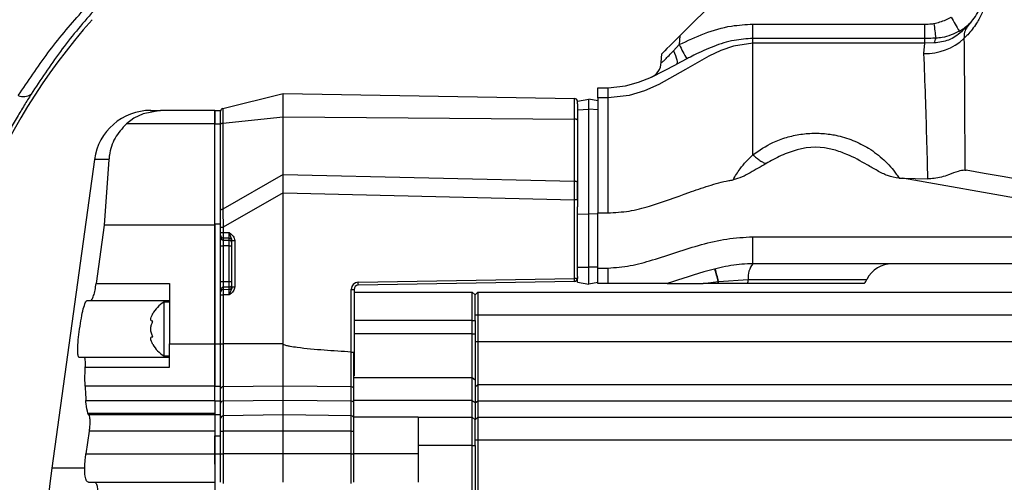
# Model space of a CAD drawing. Extents: x 0 to 16820, y 0 to 11880.
# Tile 66 of 77: x 10726 to 10899, y 6433 to 6515. Entities that reach past the tile are written whole.
import ezdxf

# ---------------------------------------------------------------- set-up
doc = ezdxf.new("R2010")
doc.units = 0
doc.header["$LTSCALE"] = 20
doc.layers.get('0').update_dxf_attribs({"linetype": 'CONTINUOUS'})
doc.styles.add('SLDTEXTSTYLE0', font='TXT', dxfattribs={"width": 0.605})
doc.dimstyles.new('SLDDIMSTYLE0', dxfattribs={"dimtxt": 100, "dimasz": 100, "dimexe": 0, "dimexo": 0.0625, "dimgap": 25, "dimtad": 1, "dimdec": 1, "dimrnd": 1e-09, "dimzin": 12, "dimtxsty": 'SLDTEXTSTYLE0', "dimsah": 1, "dimcen": 0, "dimazin": 3, "dimtfac": 1, "dimtofl": 0, "dimtmove": 0, "dimatfit": 3, "dimtolj": 1, "dimtzin": 12})
doc.dimstyles.new('SLDDIMSTYLE1', dxfattribs={"dimtxt": 100, "dimasz": 100, "dimexe": 0, "dimexo": 0.0625, "dimgap": 25, "dimtad": 1, "dimdec": 4, "dimlfac": 20, "dimzin": 12, "dimtxsty": 'SLDTEXTSTYLE0', "dimsah": 1, "dimcen": 0.09, "dimazin": 3, "dimtfac": 1, "dimtofl": 0, "dimtmove": 0, "dimatfit": 3, "dimtolj": 1, "dimtzin": 12})

# ---------------------------------------------------------------- blocks, each defined once
blk = doc.blocks.new('_D_1')
at = {"color": 7, "linetype": 'CONTINUOUS'}
blk.add_line((11867.49, 8642.4), (8366, 6401.82), dxfattribs=at)
blk.add_solid([(11867.49, 8642.4), (11775.17, 8601.13), (11791.34, 8575.86)], dxfattribs=at)
at = {"color": 7, "linetype": 'CONTINUOUS', "insert": (9875.65, 7520.81), "char_height": 100, "attachment_point": 1, "rotation": 32.6149, "style": 'SLDTEXTSTYLE0'}
blk.add_mtext('R4157', dxfattribs=at)
blk = doc.blocks.new('_D_2')
at = {"color": 7, "linetype": 'CONTINUOUS'}
for p, q in [((4232.76, 7130.62), (3693.35, 7225.73)), ((8406, 6401.82), (13110.72, 6401.82))]:
    blk.add_line(p, q, dxfattribs=at)
blk.add_arc((8366, 6401.82), 4714.73, 0, 170, dxfattribs=at)
for points in [[(3722.9, 7220.52), (3756.05, 7316.05), (3726.56, 7321.58)], [(13080.72, 6401.82), (13094.66, 6501.97), (13064.66, 6501.66)]]:
    blk.add_solid(points, dxfattribs=at)
at = {"color": 7, "linetype": 'CONTINUOUS', "insert": (8646.6, 11239.4), "char_height": 100, "attachment_point": 1, "rotation": 355, "style": 'SLDTEXTSTYLE0'}
blk.add_mtext('170°', dxfattribs=at)

msp = doc.modelspace()

# ---------------------------------------------------------------- linework, layer by layer
at = {"color": 7, "linetype": 'CONTINUOUS'}
for p, q in [((10848.9969684, 6518.8197939), (10842.1121551, 6511.9350402)), ((10838.8703777, 6507.2438045), (10838.9504863, 6508.7734608)), ((10827.6968909, 6502.8197987), (10829.4969512, 6502.8197987)), ((10827.6968909, 6501.040004), (10827.6968909, 6502.8197987)), ((10761.6759254, 6499.171689), (10772.2969962, 6501.8197967)), ((10772.2969962, 6497.6669548), (10772.2969962, 6501.8197967)), ((10772.2969962, 6501.8197967), (10823.6056281, 6500.9241997)), ((10824.0970088, 6500.4671438), (10826.0968639, 6500.8197947)), ((10824.0970088, 6499.9874903), (10824.0970088, 6500.4671438)), ((10826.0968639, 6499.0400074), (10826.0968639, 6500.8197947)), ((10827.6968909, 6500.537671), (10826.0968639, 6500.8197947)), ((10827.6968909, 6501.040004), (10827.6968909, 6480.7666613)), ((10760.2969123, 6498.8197981), (10750.7527782, 6498.8197981)), ((10760.2969123, 6498.8198055), (10761.2968398, 6498.8198055)), ((10760.2969123, 6498.8197832), (10760.2969123, 6498.8198055)), ((10760.2969123, 6498.8197981), (10760.2969123, 6496.4467435)), ((10760.2969123, 6496.4612348), (10760.2969123, 6498.8197832)), ((10761.2968398, 6498.8197832), (10761.2968398, 6498.8198055)), ((10761.2968398, 6496.4612348), (10761.2968398, 6498.8197832)), ((10824.0970088, 6499.9874903), (10824.0970088, 6497.0993398)), ((10826.0968639, 6480.6054606), (10826.0968639, 6499.0400074)), ((10772.2969962, 6487.5346868), (10772.2969962, 6497.6669548)), ((10824.0970088, 6497.0993398), (10824.0970088, 6486.1351325)), ((10760.2969123, 6478.8197725), (10760.2969123, 6496.4612348)), ((10761.2968398, 6478.8197725), (10761.2968398, 6496.4612348)), ((10739.1074611, 6490.1842697), (10731.6196872, 6435.8197896)), ((10741.6485263, 6490.1842697), (10740.8443404, 6478.605464)), ((10892.296405, 6488.3063434), (10892.5343467, 6488.2853104)), ((10772.2969962, 6484.2807947), (10772.2969962, 6487.5346868)), ((10880.7276202, 6486.8889599), (10881.3365413, 6486.8889599)), ((10881.3365413, 6486.8889599), (10885.7963992, 6486.7794363)), ((10824.0970088, 6483.0846785), (10824.0970088, 6486.1351325)), ((10772.2969962, 6457.721494), (10772.2969962, 6484.2807947)), ((10824.0970088, 6483.0846785), (10824.0970088, 6481.8670152)), ((10824.0970088, 6480.5305077), (10824.0970088, 6481.8670152)), ((10824.0970088, 6480.5305077), (10826.0968639, 6480.6054606)), ((10824.0970088, 6471.2197928), (10824.0970088, 6480.5305077)), ((10827.6968909, 6480.5454983), (10826.0968639, 6480.6054606)), ((10826.0968639, 6471.2197928), (10826.0968639, 6480.6054606)), ((10827.6968909, 6480.7666613), (10829.4969512, 6480.7666613)), ((10827.6968909, 6471.0581152), (10827.6968909, 6480.7666613)), ((10740.8443404, 6478.605464), (10739.4081069, 6468.3198331)), ((10760.2969123, 6478.605464), (10740.8443404, 6478.605464)), ((10760.2969123, 6478.8197725), (10760.2969123, 6478.605464)), ((10760.2969123, 6478.8197725), (10761.2968398, 6478.8197725)), ((10760.2969123, 6457.7214754), (10760.2969123, 6478.8197725)), ((10760.2969123, 6478.605464), (10760.2969123, 6457.721494)), ((10761.2968398, 6457.7214754), (10761.2968398, 6478.8197725)), ((10763.2969333, 6467.7392913), (10763.2969333, 6475.9002997)), ((10824.0970088, 6469.54751), (10824.0970088, 6471.2197928)), ((10826.0968639, 6468.2197942), (10826.0968639, 6471.2197928)), ((10827.6968909, 6468.3197959), (10827.6968909, 6471.0581152)), ((10931.6571666, 6471.8197955), (10854.9970103, 6471.8197955)), ((10824.0970088, 6469.54751), (10824.0970088, 6469.2153184)), ((10752.2970153, 6468.3198331), (10752.2970153, 6457.721494)), ((10823.6056281, 6468.7153919), (10785.5337573, 6468.0508448)), ((10824.0970088, 6468.5724525), (10824.0970088, 6469.2153184)), ((10824.0970088, 6468.5724525), (10826.0968639, 6468.2197942)), ((10827.6968909, 6468.5019179), (10826.0968639, 6468.2197942)), ((10829.4969512, 6468.3197959), (10827.6968909, 6468.3197959)), ((10848.8594009, 6468.3197959), (10846.263261, 6468.3197959)), ((10848.9244891, 6468.3197959), (10848.8594009, 6468.3197959)), ((10854.0941192, 6468.3197959), (10848.9244891, 6468.3197959)), ((10874.5997859, 6468.3197959), (10854.0941192, 6468.3197959)), ((10784.7970439, 6467.3009588), (10784.7970439, 6456.2269597)), ((10784.7970439, 6466.8197928), (10805.5969192, 6466.8197928)), ((10805.5969192, 6461.8197939), (10805.5969192, 6466.8197928)), ((10805.5969192, 6466.8197928), (10806.0968829, 6466.3197918)), ((10806.0968829, 6466.3197918), (10806.5968467, 6466.8197928)), ((10806.0968829, 6462.8197959), (10806.0968829, 6466.3197918)), ((10806.5968467, 6466.8197928), (10806.5968467, 6462.8197959)), ((10806.5968467, 6466.8197928), (10957.996936, 6466.8197928)), ((10737.7937747, 6465.3198345), (10738.5090305, 6465.3198345)), ((10738.5090305, 6465.3198345), (10752.2970153, 6465.3198345)), ((10752.2970153, 6465.0698303), (10751.2968494, 6465.0698303)), ((10751.2968494, 6465.0698303), (10751.2968494, 6460.3198318)), ((10806.0968829, 6461.8197939), (10806.0968829, 6462.8197959)), ((10806.5968467, 6462.8197959), (10806.5968467, 6458.140306)), ((10805.5969192, 6459.4479127), (10805.5969192, 6461.8197939)), ((10806.0968829, 6461.8197939), (10806.0968829, 6459.4479127)), ((10751.2968494, 6460.3198318), (10751.2968494, 6455.5698334)), ((10805.5969192, 6451.7641625), (10805.5969192, 6459.4479127)), ((10806.0968829, 6459.4479127), (10806.0968829, 6451.379977)), ((10752.2970153, 6453.5740277), (10752.2970153, 6457.721494)), ((10760.2969123, 6457.721494), (10760.2969123, 6450.2679332)), ((10760.2969123, 6450.2679145), (10760.2969123, 6457.7214754)), ((10761.2968398, 6450.2679145), (10761.2968398, 6457.7214754)), ((10772.2969962, 6450.2679332), (10772.2969962, 6457.721494)), ((10806.5968467, 6458.140306), (10806.5968467, 6450.5294262)), ((10751.2968494, 6455.5698334), (10752.2970153, 6455.5698334)), ((10784.3056632, 6456.2624319), (10784.3013717, 6456.2625697)), ((10784.7970439, 6456.2269597), (10784.7970439, 6452.0493856)), ((10737.2981025, 6455.3198329), (10736.4042712, 6455.3198329)), ((10752.2970153, 6455.3198329), (10737.2981025, 6455.3198329)), ((10760.2969123, 6450.2679332), (10737.4614192, 6450.2679332)), ((10760.2969123, 6450.2679332), (10760.2969123, 6450.2679145)), ((10760.2969123, 6447.6660042), (10760.2969123, 6450.2679145)), ((10761.2968398, 6447.6660042), (10761.2968398, 6450.2679145)), ((10772.2969962, 6447.7531648), (10772.2969962, 6450.2679332)), ((10784.6969081, 6451.7641625), (10784.6969081, 6447.7531275)), ((10805.5969192, 6447.7531275), (10805.5969192, 6451.7641625)), ((10806.0968829, 6451.379977), (10806.0968829, 6447.3997949)), ((10806.5968467, 6450.5294262), (10806.5968467, 6447.6576334)), ((10737.5999404, 6447.7531648), (10760.2969123, 6447.7531648)), ((10760.2969123, 6447.7531648), (10760.2969123, 6445.5032906)), ((10761.2968398, 6445.2910571), (10761.2968398, 6447.6660042)), ((10772.2969962, 6445.2034085), (10772.2969962, 6447.7531648)), ((10805.5969192, 6444.8197967), (10805.5969192, 6447.7531275)), ((10806.0968829, 6447.3997949), (10806.0968829, 6444.3197957)), ((10806.5968467, 6447.6576334), (10806.5968467, 6444.8197967)), ((10738.1058646, 6445.2034457), (10737.9640056, 6445.5032906)), ((10760.2969123, 6445.5032906), (10760.2969123, 6445.2034457)), ((10760.2969123, 6445.2034457), (10760.2969123, 6442.3185138)), ((10761.2968398, 6441.5197706), (10761.2968398, 6445.2910571)), ((10772.2969962, 6442.3184803), (10772.2969962, 6445.2034085)), ((10784.6969081, 6444.8358266), (10796.0968925, 6444.8358266)), ((10784.6969081, 6444.8358266), (10784.6969081, 6438.3197947)), ((10796.0968925, 6444.8197967), (10805.5969192, 6444.8197967)), ((10805.5969192, 6439.819794), (10805.5969192, 6444.8197967)), ((10805.5969192, 6444.8197967), (10806.0968829, 6444.3197957)), ((10806.0968829, 6444.3197957), (10806.5968467, 6444.8197967)), ((10806.0968829, 6440.819796), (10806.0968829, 6444.3197957)), ((10806.5968467, 6444.8197967), (10806.5968467, 6440.819796)), ((10806.5968467, 6444.8197967), (10957.996936, 6444.8197967)), ((10738.1638004, 6442.3185138), (10737.6001788, 6438.3198133)), ((10760.2969123, 6442.3185138), (10760.2969123, 6438.3198133)), ((10760.2969123, 6438.3197686), (10760.2969123, 6441.5197706)), ((10761.2968398, 6438.3197686), (10761.2968398, 6441.5197706)), ((10772.2969962, 6438.3197947), (10772.2969962, 6442.3184803)), ((10796.0968925, 6439.819794), (10796.0968925, 6433.3197957)), ((10805.5969192, 6368.8197954), (10805.5969192, 6439.819794)), ((10806.0968829, 6439.819794), (10806.0968829, 6440.819796)), ((10806.0968829, 6439.819794), (10806.0968829, 6368.8197954)), ((10806.5968467, 6440.819796), (10806.5968467, 6367.8197934)), ((10760.2969123, 6438.3198133), (10760.2969123, 6433.3198144)), ((10760.2969123, 6436.534766), (10760.2969123, 6438.3197686)), ((10761.2968398, 6433.3197659), (10761.2968398, 6438.3197686)), ((10772.2969962, 6433.3197957), (10772.2969962, 6438.3197947)), ((10738.0469752, 6433.3198144), (10739.1642047, 6433.3198144)), ((10739.1642047, 6433.3198144), (10760.2969123, 6433.3198144)), ((10760.2969123, 6433.3198144), (10760.2969123, 6430.6740145))]:
    msp.add_line(p, q, dxfattribs=at)
at = {"color": 8, "linetype": 'CONTINUOUS'}
for p, q in [((10854.9970103, 6514.0190794), (10885.2599574, 6514.0190794)), ((10885.2599574, 6511.4979444), (10885.2599574, 6514.0190794)), ((10842.1121551, 6511.9350402), (10842.031808, 6510.4028656)), ((10885.2599574, 6511.4979444), (10854.9970103, 6511.4979444)), ((10885.2599574, 6510.6468423), (10885.2599574, 6511.4979444)), ((10841.0180522, 6509.3420668), (10842.031808, 6510.4028656)), ((10885.2599574, 6510.6468423), (10854.9970103, 6510.6468423)), ((10885.1052238, 6508.8294594), (10885.2599574, 6510.6468423)), ((10886.9064761, 6510.6980427), (10885.2599574, 6510.6468423)), ((10843.364091, 6507.901959), (10841.5082408, 6506.9122835)), ((10823.6056281, 6497.3026811), (10823.6056281, 6500.9241997)), ((10829.4969512, 6501.040004), (10827.6968909, 6501.040004)), ((10829.4969512, 6480.7666613), (10829.4969512, 6501.040004)), ((10760.2969123, 6498.8197832), (10761.2968398, 6498.8197832)), ((10761.6759254, 6499.171689), (10761.6759254, 6496.5898691)), ((10824.0970088, 6498.8965689), (10826.0968639, 6499.0400074)), ((10827.6968909, 6498.9252536), (10826.0968639, 6499.0400074)), ((10761.6759254, 6496.5898691), (10772.2969962, 6497.6669548)), ((10772.2969962, 6497.6669548), (10823.6056281, 6497.3026811)), ((10823.6056281, 6486.3384737), (10823.6056281, 6497.3026811)), ((10760.2969123, 6496.4467435), (10744.7267486, 6496.4467435)), ((10760.2969123, 6496.4612348), (10761.2968398, 6496.4612348)), ((10761.6759254, 6496.5898691), (10761.6759254, 6481.4404695)), ((10741.6485263, 6490.1842697), (10739.1074611, 6490.1842697)), ((10772.2969962, 6487.5346868), (10761.6759254, 6481.4404695)), ((10772.2969962, 6487.5346868), (10823.6056281, 6486.3384737)), ((10933.5916949, 6477.6749907), (10881.3365413, 6486.8889599)), ((10772.2969962, 6484.2807947), (10761.7882205, 6478.2509728)), ((10772.2969962, 6484.2807947), (10823.6013366, 6483.0846785)), ((10823.6013366, 6469.2153184), (10823.6013366, 6483.0846785)), ((10824.0970088, 6483.0846785), (10823.6013366, 6483.0846785)), ((10761.2968398, 6478.2509728), (10761.7882205, 6478.2509728)), ((10761.7882205, 6478.2509728), (10761.7882205, 6477.3230253)), ((10761.2968398, 6477.3230253), (10761.7882205, 6477.3230253)), ((10761.7882205, 6477.3230253), (10762.8055526, 6477.3081242)), ((10762.8055526, 6476.3234629), (10761.7882205, 6476.338364)), ((10761.7882205, 6476.338364), (10761.7882205, 6475.9582876)), ((10762.8055526, 6475.9433864), (10762.8055526, 6476.3234629)), ((10854.9970103, 6476.5581189), (10931.6571666, 6476.5581189)), ((10854.9970103, 6471.8197955), (10854.9970103, 6476.5581189)), ((10761.2968398, 6474.9736263), (10761.7882205, 6474.9736263)), ((10761.7882205, 6475.9582876), (10762.8055526, 6475.9433864)), ((10762.8055526, 6474.9587251), (10761.7882205, 6474.9736263)), ((10761.7882205, 6474.9736263), (10761.7882205, 6468.6659648)), ((10762.8055526, 6474.9587251), (10763.2969333, 6474.9587251)), ((10762.8055526, 6468.6808659), (10762.8055526, 6474.9587251)), ((10763.2969333, 6475.9002997), (10763.788314, 6475.9002997)), ((10763.788314, 6475.9002997), (10763.788314, 6467.7392913)), ((10824.0970088, 6471.2197928), (10826.0968639, 6471.2197928)), ((10827.6968909, 6471.2197928), (10826.0968639, 6471.2197928)), ((10827.6968909, 6471.0581152), (10829.4969512, 6471.0581152)), ((10739.4081069, 6468.3198331), (10752.2970153, 6468.3198331)), ((10761.2968398, 6468.6659648), (10761.7882205, 6468.6659648)), ((10761.7882205, 6468.6659648), (10762.8055526, 6468.6808659)), ((10762.8055526, 6467.6962046), (10761.7882205, 6467.6813035)), ((10761.7882205, 6467.6813035), (10761.7882205, 6467.301227)), ((10762.8055526, 6468.6808659), (10763.2969333, 6468.6808659)), ((10762.8055526, 6467.3161282), (10762.8055526, 6467.6962046)), ((10763.2969333, 6467.7392913), (10763.788314, 6467.7392913)), ((10785.5294658, 6468.5507713), (10823.6013366, 6469.2153184)), ((10824.0970088, 6469.2153184), (10823.6013366, 6469.2153184)), ((10846.263261, 6468.3197959), (10848.89421, 6468.6798377)), ((10848.89421, 6468.6798377), (10848.9604903, 6468.6889572)), ((10848.9604903, 6468.6889572), (10854.1792346, 6469.0697937)), ((10854.1792346, 6469.0697937), (10875.0649406, 6469.0697937)), ((10761.2968398, 6466.3165657), (10761.7882205, 6466.3165657)), ((10761.7882205, 6467.301227), (10762.8055526, 6467.3161282)), ((10762.8055526, 6466.3314669), (10761.7882205, 6466.3165657)), ((10761.7882205, 6466.3165657), (10761.7882205, 6457.721494)), ((10784.3013717, 6456.2625697), (10784.3013717, 6467.3009588)), ((10784.3013717, 6467.3009588), (10784.7970439, 6467.3009588)), ((10806.0968829, 6462.8197959), (10806.5968467, 6462.8197959)), ((10806.5968467, 6462.8197959), (10957.996936, 6462.8197959)), ((10805.5969192, 6461.8197939), (10784.7970439, 6461.8197939)), ((10805.5969192, 6461.8197939), (10806.0968829, 6461.8197939)), ((10805.5969192, 6459.4479127), (10784.7970439, 6459.4479127)), ((10805.5969192, 6459.4479127), (10806.0968829, 6459.4479127)), ((10752.2970153, 6457.721494), (10760.2969123, 6457.721494)), ((10760.2969123, 6457.7214754), (10761.2968398, 6457.7214754)), ((10761.2968398, 6457.721494), (10761.7882205, 6457.721494)), ((10761.7882205, 6457.721494), (10761.7882205, 6450.131215)), ((10772.2969962, 6457.721494), (10761.7882205, 6457.721494)), ((10806.0968829, 6458.140306), (10806.5968467, 6458.140306)), ((10806.5968467, 6458.140306), (10957.996936, 6458.140306)), ((10784.3056632, 6450.1116982), (10784.3056632, 6456.2624319)), ((10737.4998046, 6453.5740277), (10752.2970153, 6453.5740277)), ((10760.2969123, 6450.2679145), (10761.2968398, 6450.2679145)), ((10772.2969962, 6450.2679332), (10761.7882205, 6450.131215)), ((10784.3056632, 6450.1116982), (10772.2969962, 6450.2679332)), ((10784.6969081, 6451.7641625), (10805.5969192, 6451.7641625)), ((10805.5969192, 6451.7641625), (10806.0968829, 6451.379977)), ((10806.0968829, 6450.1488841), (10806.5968467, 6450.5294262)), ((10806.5968467, 6450.5294262), (10957.996936, 6450.5294262)), ((10761.7882205, 6450.131215), (10761.7882205, 6447.6235433)), ((10784.3056632, 6447.6050398), (10784.3056632, 6450.1116982)), ((10760.2969123, 6447.6660042), (10761.2968398, 6447.6660042)), ((10772.2969962, 6447.7531648), (10761.7882205, 6447.6235433)), ((10761.7882205, 6447.6235433), (10761.7882205, 6445.027016)), ((10784.3056632, 6447.6050398), (10772.2969962, 6447.7531648)), ((10784.3056632, 6445.0018367), (10784.3056632, 6447.6050398)), ((10805.5969192, 6447.7531275), (10784.6969081, 6447.7531275)), ((10805.5969192, 6447.7531275), (10806.0968829, 6447.3997949)), ((10806.0968829, 6447.299525), (10806.5968467, 6447.6576334)), ((10806.5968467, 6447.6576334), (10957.996936, 6447.6576334)), ((10737.9640056, 6445.5032906), (10760.2969123, 6445.5032906)), ((10760.2969123, 6445.2034457), (10738.1058646, 6445.2034457)), ((10760.2969123, 6445.2910571), (10761.2968398, 6445.2910571)), ((10772.2969962, 6445.2034085), (10761.7882205, 6445.027016)), ((10761.7882205, 6445.027016), (10761.7882205, 6442.3184803)), ((10784.3056632, 6445.0018367), (10772.2969962, 6445.2034085)), ((10784.3056632, 6442.3184803), (10784.3056632, 6445.0018367)), ((10760.2969123, 6442.3185138), (10738.1638004, 6442.3185138)), ((10760.2969123, 6441.5197706), (10761.2968398, 6441.5197706)), ((10761.2968398, 6442.3184803), (10761.7882205, 6442.3184803)), ((10761.7882205, 6442.3184803), (10761.7882205, 6438.3197947)), ((10772.2969962, 6442.3184803), (10761.7882205, 6442.3184803)), ((10784.3056632, 6442.3184803), (10772.2969962, 6442.3184803)), ((10784.3056632, 6438.3197947), (10784.3056632, 6442.3184803)), ((10784.3056632, 6442.3184803), (10784.6969081, 6442.3184803)), ((10805.5969192, 6439.819794), (10796.0968925, 6439.819794)), ((10805.5969192, 6439.819794), (10806.0968829, 6439.819794)), ((10806.0968829, 6440.819796), (10806.5968467, 6440.819796)), ((10806.5968467, 6440.819796), (10957.996936, 6440.819796)), ((10737.6001788, 6438.3198133), (10760.2969123, 6438.3198133)), ((10760.2969123, 6438.3197686), (10761.2968398, 6438.3197686)), ((10761.2968398, 6438.3197947), (10761.7882205, 6438.3197947)), ((10761.7882205, 6438.3197947), (10761.7882205, 6433.1363662)), ((10772.2969962, 6438.3197947), (10761.7882205, 6438.3197947)), ((10784.3056632, 6438.3197947), (10772.2969962, 6438.3197947)), ((10784.3056632, 6433.1101811), (10784.3056632, 6438.3197947)), ((10784.3056632, 6438.3197947), (10784.6969081, 6438.3197947)), ((10796.0968925, 6438.3197947), (10784.6969081, 6438.3197947)), ((10737.3941852, 6435.8197896), (10731.6196872, 6435.8197896))]:
    msp.add_line(p, q, dxfattribs=at)
at = {"color": 7, "linetype": 'CONTINUOUS', "flags": 128}
for points in [[(10842.1121551, 6511.9350402), (10841.4948894, 6511.3177894), (10840.9017039, 6510.7245071), (10840.3550101, 6510.1779102), (10839.8760272, 6509.6989422), (10839.4831134, 6509.3059389), (10839.1910506, 6509.0139581), (10839.011283, 6508.8341682), (10838.9504863, 6508.7734608)], [(10829.4969512, 6502.8197987), (10829.4969512, 6502.8197987), (10832.5518085, 6503.1404121), (10834.8742438, 6503.7808342), (10837.1256305, 6504.6739726), (10841.5082408, 6506.9122835)], [(10750.7527782, 6498.8197981), (10750.7527782, 6498.8197981), (10750.7527782, 6498.8197981), (10750.7499171, 6498.8197906), (10750.7408572, 6498.8197832), (10750.704856, 6498.8196193), (10747.6540519, 6498.2397331), (10746.0356666, 6497.4283575), (10744.7267486, 6496.4467435)], [(10953.2855464, 6477.5732531), (10947.6080848, 6478.5743429), (10942.010255, 6479.5613883), (10936.5178062, 6480.5298595), (10931.1557723, 6481.4753233), (10925.9487106, 6482.3934658), (10920.9204627, 6483.28007), (10916.0941554, 6484.1310902), (10911.4917232, 6484.9426298), (10907.1341468, 6485.7109709), (10903.0416919, 6486.4325894), (10899.2327167, 6487.1041997), (10895.7251025, 6487.7227171), (10892.5343467, 6488.2853104)]]:
    msp.add_lwpolyline(points, dxfattribs=at)
at = {"color": 8, "linetype": 'CONTINUOUS', "flags": 128}
for points in [[(10854.9970103, 6510.6442793), (10854.9967719, 6510.6442793), (10851.57928, 6510.1537405), (10849.3796302, 6509.3817486), (10847.2641421, 6508.3829759), (10843.1595279, 6506.0332565), (10838.4693576, 6503.3932178), (10835.938306, 6502.2820754), (10833.2203342, 6501.4612077), (10829.4969512, 6501.040004), (10829.4969512, 6501.040004)], [(10841.0180522, 6509.3420668), (10841.2192775, 6508.8979898), (10841.3871242, 6508.4723829), (10841.5170623, 6508.0774648), (10841.6052772, 6507.7245905), (10841.6489078, 6507.423885), (10841.6470004, 6507.1839987), (10841.5997935, 6507.0118158), (10841.5082408, 6506.9122835)], [(10824.0970088, 6497.0993398), (10824.0874721, 6497.138582), (10824.0598155, 6497.176349), (10824.014516, 6497.2112177), (10823.9534808, 6497.2418843), (10823.8793327, 6497.2671939), (10823.7942172, 6497.2861929), (10823.7019492, 6497.2981735), (10823.6056281, 6497.3026811)], [(10761.2968398, 6496.3925405), (10761.303754, 6496.4261128), (10761.324258, 6496.4587538), (10761.3576366, 6496.4895843), (10761.4029361, 6496.5177475), (10761.4592029, 6496.5424834), (10761.5245296, 6496.5630992), (10761.5974857, 6496.5790434), (10761.6759254, 6496.5898691)], [(10824.0970088, 6486.1351325), (10824.0874721, 6486.1743747), (10824.0598155, 6486.2121417), (10824.014516, 6486.2470104), (10823.9534808, 6486.277677), (10823.8793327, 6486.3029866), (10823.7942172, 6486.3219856), (10823.7019492, 6486.3339661), (10823.6056281, 6486.3384737)], [(10761.2968398, 6481.2431408), (10761.303754, 6481.2767057), (10761.324258, 6481.3093542), (10761.3576366, 6481.3401772), (10761.4029361, 6481.3683479), (10761.4592029, 6481.3930763), (10761.5245296, 6481.4136995), (10761.5974857, 6481.4296438), (10761.6759254, 6481.4404695)]]:
    msp.add_lwpolyline(points, dxfattribs=at)
at = {"color": 7, "linetype": 'CONTINUOUS'}
for centre, radius, start, end in [((8365.9969283, 6401.8197952), 4157, 190, 170), ((10820.9969283, 6441.8197952), 110, 138.434687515, 178), ((10835.8745422, 6507.400813), 3, 294.01464228, 357), ((10823.5969283, 6500.4242742), 0.5, 0, 89), ((10749.0139955, 6488.8198137), 10, 90, 172.157762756), ((10761.7969283, 6498.6865444), 0.5, 104, 180), ((10865.9969283, 6479.8197952), 12.5, 75.004002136, 104.995997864), ((10879.5299939, 6466.8197952), 5, 90, 153.25631605), ((10785.5469283, 6467.3009606), 0.75, 91, 180), ((10823.5969283, 6469.2153162), 0.5, 271, 0), ((10870.5997084, 6471.3197952), 5, 323.130102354, 333.25631605), ((10754.5910807, 6460.0549982), 6, 123.300176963, 151.048581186), ((10754.5910807, 6460.5846662), 6, 209.799065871, 236.699823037), ((10979.2968895, 6401.8197911), 250, 172.183550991, 192.040650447)]:
    msp.add_arc(centre, radius, start, end, dxfattribs=at)
at = {"color": 8, "linetype": 'CONTINUOUS'}
for centre, radius, start, end in [((10914.8929877, 6528.0756597), 28.0837564, 207.126513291, 212.970148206), ((11121.9866421, 6542.1246686), 236.7807507, 186.792004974, 187.419301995), ((10885.3696668, 6518.7667606), 9.9408191, 268.475653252, 312.992575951), ((10889.9358031, 6510.16737), 3.075457, 153.299625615, 170.063835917), ((10878.0595784, 6527.9902601), 40.0913542, 206.019879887, 210.070363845), ((10726.6118361, 6503.6443405), 2.3881428, 247.732820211, 303.953369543), ((10761.7932843, 6476.8347996), 0.4964614, 180.473320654, 269.415587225), ((10761.7932769, 6476.4547158), 0.496454, 180.473339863, 269.416435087), ((10762.8009767, 6475.8275141), 0.4959698, 0.418405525, 89.471369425), ((10762.8009767, 6475.4474378), 0.4959697, 0.417534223, 89.471373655), ((10857.8533219, 6469.4738131), 3.6962345, 140.602615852, 186.275293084), ((10819.0075653, 6461.5803336), 30.7183087, 13.362806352, 17.641496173), ((10809.4293325, 6459.2604987), 40.6399836, 13.4148231, 16.658219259), ((10761.7932769, 6467.1848752), 0.496454, 90.583564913, 179.526660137), ((10762.8009767, 6468.1921533), 0.4959697, 270.528626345, 359.582465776), ((10762.8009841, 6467.8120695), 0.4959623, 270.527778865, 359.582446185), ((10785.5512916, 6467.3009606), 1.25, 91, 180), ((10772.4762437, 6468.1887365), 13.0582417, 359.394960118, 1.588707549), ((10808.2663813, 6468.8336964), 15.3397031, 359.558112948, 1.425554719), ((10826.6819874, 6470.6456282), 22.2990395, 354.013052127, 354.942477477), ((10829.6576581, 6470.3850641), 19.3772059, 353.88165958, 354.978414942), ((10836.6471195, 6470.6796423), 17.6058704, 352.297034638, 354.753650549), ((10761.7932843, 6466.8047914), 0.4964614, 90.584412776, 179.526679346), ((10761.7393266, 6449.6853864), 0.4485017, 83.74140254, 170.60589368), ((10784.3169739, 6449.5549178), 0.5568953, 45.932275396, 91.16377044), ((10761.7320102, 6447.1833537), 0.4437639, 82.722956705, 168.705890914), ((10784.3194997, 6447.0329051), 0.572302, 47.749656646, 91.385368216), ((10761.7874099, 6444.5363462), 0.4906704, 89.905348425, 178.841437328), ((10784.300074, 6444.496237), 0.5056306, 38.295046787, 89.366647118)]:
    msp.add_arc(centre, radius, start, end, dxfattribs=at)
for centre, major_axis, ratio, start_param, end_param in [((10761.7969283, 6477.3231515), (0.0073219, 1), 0.0087247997, 1.5709880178, 2.9669958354), ((10762.7969283, 6477.308505), (-0.0073242, 1.0002145), 0.0087210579, 3.3159339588, 4.7119417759), ((10761.7969283, 6474.9732445), (-0.0073242, 1.0002145), 0.0087210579, 0.1743413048, 1.5703491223), ((10762.7969283, 6474.958598), (0.0073219, 1), 0.0087247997, 4.7125806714, 6.1085884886), ((10761.7969283, 6468.6663459), (0.0073242, 1.0002145), 0.0087210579, 1.5712435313, 2.967251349), ((10762.7969283, 6468.6809925), (-0.0073219, 1), 0.0087247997, 3.3161894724, 4.7121972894), ((10761.7969283, 6466.3164389), (-0.0073219, 1), 0.0087247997, 0.1745968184, 1.5706046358), ((10762.7969283, 6466.3310854), (0.0073242, 1.0002145), 0.0087210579, 4.7128361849, 6.1088440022)]:
    msp.add_ellipse(centre, major_axis=major_axis, ratio=ratio, start_param=start_param, end_param=end_param, dxfattribs=at)
at = {"color": 7, "linetype": 'CONTINUOUS'}
msp.add_ellipse((10979.2969283, 6461.1542005), major_axis=(242.1043341, 0), ratio=0.954556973, start_param=3.1887159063, end_param=3.1996126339, dxfattribs=at)
at = {"color": 8, "linetype": 'CONTINUOUS'}
for points, knots in [([(10725.7069064, 6501.4342888), (10727.4013624, 6503.9667317), (10730.790134, 6509.0314078), (10736.7393544, 6516.1887876), (10743.3370818, 6522.966064), (10749.8128306, 6528.5525089), (10755.8365938, 6533.0358691), (10761.2659134, 6536.6122351), (10766.9690778, 6539.9035831), (10772.478053, 6542.6618449), (10777.6560622, 6544.9171146), (10782.4841924, 6546.7574047), (10787.3736383, 6548.3785772), (10790.6232578, 6549.2516563), (10792.2481013, 6549.688205)], [0, 0, 0, 0, 0.110848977, 0.2216887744, 0.3358978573, 0.4500813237, 0.5254047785, 0.6007175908, 0.6779910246, 0.75524209, 0.8155404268, 0.8758311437, 0.9379142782, 1, 1, 1, 1]), ([(10791.4589359, 6548.7414448), (10789.9683677, 6548.3299859), (10786.9872258, 6547.5070665), (10782.3979864, 6545.9541415), (10777.7667185, 6544.1523596), (10772.7902657, 6541.932691), (10767.587181, 6539.2673647), (10762.182027, 6536.0898071), (10756.9519206, 6532.5839554), (10751.1702614, 6528.1968529), (10745.0540494, 6522.8297214), (10738.7611528, 6516.2952758), (10732.9724441, 6509.2698355), (10729.6212896, 6504.1989305), (10727.9456569, 6501.6633941)], [0, 0, 0, 0, 0.0592082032, 0.118416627, 0.1796886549, 0.2409692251, 0.3158604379, 0.3907747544, 0.4679349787, 0.5451104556, 0.6570748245, 0.7690690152, 0.8845306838, 1, 1, 1, 1]), ([(10896.3645412, 6520.640008), (10896.3012559, 6519.8846656), (10896.1855129, 6518.5032141), (10895.6868446, 6516.9010084), (10895.1112021, 6515.491603), (10894.2349799, 6513.8550804), (10893.0992606, 6512.4288695), (10892.3663274, 6511.7095569), (10892.148347, 6511.4956273)], [0, 0, 0, 0, 0.2080111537, 0.3804332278, 0.4174724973, 0.6058575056, 0.8827787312, 1, 1, 1, 1]), ([(10886.8676139, 6514.1216962), (10887.5743505, 6514.303837), (10888.6303723, 6514.5759959), (10889.5832284, 6515.0980182), (10889.8983909, 6515.27068)], [0, 0, 0, 0, 0.669244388, 1, 1, 1, 1]), ([(10893.4472514, 6514.4591852), (10893.4426424, 6514.4540914), (10892.8831114, 6513.8357158), (10891.6903668, 6512.5611056), (10889.5744425, 6511.0276858), (10887.7811029, 6510.806108), (10886.9064761, 6510.6980427)], [0, 0, 0, 0, 0.0026612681, 0.3230720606, 0.6698565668, 1, 1, 1, 1]), ([(10893.4472514, 6514.4591852), (10893.1851296, 6514.1545842), (10892.6612164, 6513.5457666), (10892.165926, 6512.5335602), (10892.1545255, 6511.8604291), (10892.148347, 6511.4956273)], [0, 0, 0, 0, 0.3144256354, 0.6284546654, 1, 1, 1, 1]), ([(10842.031808, 6510.4028656), (10843.489827, 6511.0974469), (10846.4334697, 6512.49976), (10850.8200553, 6513.7859981), (10853.7320281, 6513.9440034), (10854.9970103, 6514.0126421)], [0, 0, 0, 0, 0.35694764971, 0.72065335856, 1, 1, 1, 1]), ([(10854.9970103, 6511.4997102), (10854.9970103, 6511.6357793), (10854.9970103, 6511.9079375), (10854.9970103, 6512.5198713), (10854.9970103, 6513.2308296), (10854.9970103, 6513.7520499), (10854.9970103, 6514.0126421)], [0, 0, 0, 0, 0.2499741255, 0.4999851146, 0.7500099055, 1, 1, 1, 1]), ([(10885.2599574, 6514.0190794), (10885.656402, 6514.0296382), (10886.1938413, 6514.0439522), (10886.727588, 6514.1055392), (10886.8676139, 6514.1216962)], [0, 0, 0, 0, 0.7376546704, 1, 1, 1, 1]), ([(10891.3320018, 6512.7924232), (10890.8563563, 6512.5534923), (10889.8940571, 6512.0701007), (10888.4839604, 6511.6554916), (10887.5570454, 6511.5794865), (10887.1882869, 6511.5492491)], [0, 0, 0, 0, 0.3704930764, 0.7495606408, 1, 1, 1, 1]), ([(10854.9970103, 6511.4947183), (10853.8815651, 6511.4234827), (10851.514315, 6511.2723031), (10848.0338461, 6510.1502119), (10845.3219765, 6508.9198031), (10843.78163, 6508.1190246), (10843.364091, 6507.901959)], [0, 0, 0, 0, 0.2705664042, 0.5742086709, 0.8845815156, 1, 1, 1, 1]), ([(10854.9970103, 6510.6502695), (10854.9970103, 6510.8247576), (10854.9970103, 6511.1649456), (10854.9970103, 6511.3894693), (10854.9970103, 6511.4988311)], [0, 0, 0, 0, 0.5129164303, 1, 1, 1, 1]), ([(10887.1882869, 6511.5492491), (10887.024099, 6511.5411682), (10886.3855906, 6511.5097423), (10885.7397355, 6511.502973), (10885.2599574, 6511.4979444)], [0, 0, 0, 0, 0.25714299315, 1, 1, 1, 1]), ([(10892.148347, 6511.4956273), (10892.1747414, 6508.8236008), (10892.2246091, 6503.7752515), (10892.2715375, 6496.0423655), (10892.2781522, 6490.9482127), (10892.2960052, 6488.3642082), (10892.296405, 6488.3063434)], [0, 0, 0, 0, 0.35711538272, 0.67471005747, 0.99271563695, 1, 1, 1, 1]), ([(10838.8703777, 6507.2438045), (10838.8872561, 6507.2467467), (10838.9080471, 6507.2503709), (10839.081941, 6507.3846218), (10839.408487, 6507.6662683), (10840.0667814, 6508.3130052), (10840.6292596, 6508.9149176), (10840.9632728, 6509.2818831), (10841.0180522, 6509.3420668)], [0, 0, 0, 0, 0.1662809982, 0.2048261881, 0.4188011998, 0.6574760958, 0.9438247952, 1, 1, 1, 1]), ([(10854.9970103, 6491.0027905), (10854.9970103, 6494.3816679), (10854.9970103, 6501.1569055), (10854.9970103, 6507.4792344), (10854.9970103, 6510.6485559)], [0, 0, 0, 0, 0.4987098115, 1, 1, 1, 1]), ([(10885.7963992, 6486.7794363), (10885.7326613, 6489.2166389), (10885.6051168, 6494.0936674), (10885.3817138, 6501.5084089), (10885.2004629, 6506.3076674), (10885.1052238, 6508.8294594)], [0, 0, 0, 0, 0.3215901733, 0.6435265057, 1, 1, 1, 1]), ([(10829.4969512, 6501.040004), (10829.4969512, 6501.2935189), (10829.4969512, 6501.8005468), (10829.4969512, 6502.3666751), (10829.4969512, 6502.7477197), (10829.4969512, 6502.7957752), (10829.4969512, 6502.8197987)], [0, 0, 0, 0, 0.2500053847, 0.5000088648, 0.750048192, 1, 1, 1, 1]), ([(10727.9456569, 6501.6633941), (10727.5463708, 6501.0217445), (10726.7320836, 6499.7131915), (10725.4426227, 6497.5553813), (10724.1285905, 6495.2763672), (10723.298738, 6493.757278), (10722.87807, 6492.9872228)], [0, 0, 0, 0, 0.2273273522, 0.4636017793, 0.7280895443, 1, 1, 1, 1]), ([(10854.9970103, 6491.0013525), (10856.1311416, 6491.7851897), (10857.9458823, 6493.0394195), (10860.881018, 6494.1168504), (10863.3989679, 6494.6834551), (10865.9990507, 6494.8672259), (10868.0726712, 6494.7188525), (10870.2970965, 6494.328883), (10872.644386, 6493.6195412), (10875.5323286, 6492.1651015), (10878.1310767, 6490.1631969), (10879.8049657, 6488.281391), (10880.56569, 6487.1333381), (10880.7276202, 6486.8889599)], [0, 0, 0, 0, 0.1429462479, 0.2287304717, 0.314479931, 0.4005599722, 0.4866339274, 0.5201813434, 0.6259730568, 0.7318314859, 0.849931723, 0.9680559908, 1, 1, 1, 1]), ([(10851.5122844, 6486.5978582), (10851.9055943, 6487.2641558), (10852.8561781, 6488.8745185), (10854.2036975, 6490.2169285), (10854.9936725, 6491.0039081)], [0, 0, 0, 0, 0.4137561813, 1, 1, 1, 1]), ([(10854.9970103, 6491.0013525), (10855.2086028, 6490.8094444), (10855.6317902, 6490.4256257), (10856.2430336, 6489.9797873), (10856.8167648, 6489.6382274), (10857.1425009, 6489.524338), (10857.305379, 6489.4673897)], [0, 0, 0, 0, 0.2499951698, 0.4999934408, 0.7499811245, 1, 1, 1, 1]), ([(10823.6013366, 6483.0846785), (10823.6016592, 6483.302436), (10823.6033108, 6484.4174424), (10823.6045949, 6485.4819009), (10823.6056281, 6486.3384737)], [0, 0, 0, 0, 0.19529712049, 1, 1, 1, 1]), ([(10761.6759254, 6481.4404695), (10761.7045995, 6480.6016964), (10761.740241, 6479.5591149), (10761.780375, 6478.4648788), (10761.7882205, 6478.2509728)], [0, 0, 0, 0, 0.804515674, 1, 1, 1, 1]), ([(10762.8055526, 6477.3081242), (10762.8073011, 6477.3069049), (10762.8827485, 6477.2542955), (10763.1438343, 6477.0673127), (10763.4879408, 6476.7598824), (10763.743904, 6476.3126634), (10763.7734888, 6476.0379569), (10763.788314, 6475.9002997)], [0, 0, 0, 0, 0.00358146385, 0.15453602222, 0.5401901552, 0.76958629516, 1, 1, 1, 1]), ([(10763.2969333, 6475.9002997), (10763.2883841, 6475.9816709), (10763.2696796, 6476.1597007), (10763.1175264, 6476.5083803), (10762.9539648, 6476.8777624), (10762.8460667, 6477.2028866), (10762.8063479, 6477.3060582), (10762.8055526, 6477.3081242)], [0, 0, 0, 0, 0.1620764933, 0.3546025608, 0.7903557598, 0.9958019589, 1, 1, 1, 1]), ([(10829.4969512, 6471.0581152), (10830.8061799, 6471.1541905), (10833.459472, 6471.3488973), (10837.4781979, 6472.5043505), (10841.6161928, 6473.8735354), (10845.9408107, 6475.2355997), (10850.3966131, 6476.3150903), (10853.4554736, 6476.476683), (10854.9970103, 6476.5581189)], [0, 0, 0, 0, 0.1499831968, 0.3039569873, 0.476907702, 0.6498317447, 0.8235299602, 1, 1, 1, 1]), ([(10829.4969512, 6468.3197959), (10829.4969512, 6468.6149596), (10829.4969512, 6469.4376105), (10829.4969512, 6470.4249981), (10829.4969512, 6471.0581152)], [0, 0, 0, 0, 0.358795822, 1, 1, 1, 1]), ([(10763.788314, 6467.7392913), (10763.7734888, 6467.6016341), (10763.743904, 6467.3269276), (10763.4879408, 6466.8797086), (10763.1438343, 6466.5722783), (10762.8827485, 6466.3852955), (10762.8073011, 6466.3326861), (10762.8055526, 6466.3314669)], [0, 0, 0, 0, 0.2304137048, 0.4598098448, 0.8454639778, 0.9964185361, 1, 1, 1, 1]), ([(10763.2969333, 6467.7392913), (10763.2883841, 6467.6579201), (10763.2696796, 6467.4798903), (10763.1175264, 6467.1312108), (10762.9539648, 6466.7618286), (10762.8460667, 6466.4367044), (10762.8063479, 6466.3335329), (10762.8055526, 6466.3314669)], [0, 0, 0, 0, 0.1620764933, 0.3546025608, 0.7903557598, 0.9958019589, 1, 1, 1, 1])]:
    msp.add_open_spline(points, degree=3, knots=knots, dxfattribs=at)
at = {"color": 7, "linetype": 'CONTINUOUS'}
for points, knots in [([(10893.4472514, 6514.4591852), (10893.4755366, 6514.490828), (10893.7659734, 6514.815743), (10894.2069679, 6515.3819406), (10894.6876826, 6516.2700187), (10894.9680086, 6516.9061898), (10895.1699429, 6517.4783523), (10895.374649, 6518.287161), (10895.4661399, 6518.9029552), (10895.4912604, 6519.2970977), (10895.4978896, 6519.4011106)], [0, 0, 0, 0, 0.0362804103, 0.3725339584, 0.5168537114, 0.5725271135, 0.7030099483, 0.7785957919, 0.9415721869, 1, 1, 1, 1]), ([(10891.3320018, 6512.7924232), (10891.5956613, 6512.9481836), (10892.2562274, 6513.338422), (10892.8953102, 6513.8851426), (10893.3007565, 6514.299436), (10893.4188638, 6514.427536), (10893.4439946, 6514.4555542), (10893.4472514, 6514.4591852)], [0, 0, 0, 0, 0.3180027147, 0.796716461, 0.9562600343, 0.994331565, 1, 1, 1, 1]), ([(10748.9946796, 6498.8197981), (10749.0679937, 6498.8197981), (10749.2146221, 6498.8197981), (10750.240059, 6498.8197981), (10750.7527782, 6498.8197981)], [0, 0, 0, 0, 0.4999993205, 1, 1, 1, 1]), ([(10744.7267486, 6496.4467435), (10743.991619, 6495.642657), (10742.5233099, 6494.0366169), (10741.803451, 6491.7244963), (10741.6741586, 6490.4391), (10741.6485263, 6490.1842697)], [0, 0, 0, 0, 0.4456399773, 0.8900978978, 1, 1, 1, 1]), ([(10862.7625419, 6491.894096), (10861.8235244, 6491.5810303), (10859.9262167, 6490.9484735), (10858.1852045, 6489.9647479), (10857.3058559, 6489.4678889)], [0, 0, 0, 0, 0.4949210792, 1, 1, 1, 1]), ([(10880.7276202, 6486.8889599), (10880.0445785, 6487.0030731), (10878.6916981, 6487.2290936), (10876.8796421, 6488.2080464), (10874.5496283, 6489.5504535), (10872.0703364, 6490.9746839), (10870.0080808, 6491.6425417), (10869.2313148, 6491.894096)], [0, 0, 0, 0, 0.1636474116, 0.3241315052, 0.4849944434, 0.8060187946, 1, 1, 1, 1]), ([(10857.305379, 6489.4672556), (10856.3801221, 6488.9214752), (10854.9916603, 6488.1024645), (10853.095229, 6487.0394003), (10852.0433418, 6486.7459899), (10851.5122844, 6486.5978582)], [0, 0, 0, 0, 0.497246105, 0.7461788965, 1, 1, 1, 1]), ([(10892.296405, 6488.3063434), (10891.9303454, 6488.250221), (10891.1381793, 6488.1287701), (10889.2808845, 6487.4020516), (10887.4164775, 6486.8054845), (10886.1582845, 6486.7852548), (10885.7963992, 6486.7794363)], [0, 0, 0, 0, 0.2339040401, 0.5061767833, 0.8579650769, 1, 1, 1, 1]), ([(10829.4969512, 6480.7666613), (10830.7356074, 6480.8395133), (10833.2163139, 6480.9854168), (10838.0031281, 6482.2253557), (10842.5868986, 6483.9784214), (10847.201778, 6485.592378), (10849.8129011, 6486.2974364), (10851.264404, 6486.5540372), (10851.5122844, 6486.5978582)], [0, 0, 0, 0, 0.1624549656, 0.3253550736, 0.6459643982, 0.8065825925, 0.9669691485, 1, 1, 1, 1]), ([(10824.0970088, 6486.1351325), (10824.0970088, 6485.3320907), (10824.0970088, 6484.3341583), (10824.0970088, 6483.288826), (10824.0970088, 6483.0846785)], [0, 0, 0, 0, 0.8047056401, 1, 1, 1, 1]), ([(10761.2968398, 6478.6447658), (10761.2968398, 6478.7132519), (10761.2968398, 6479.6054501), (10761.2968398, 6480.4569776), (10761.2968398, 6481.2431408)], [0, 0, 0, 0, 0.0767611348, 1, 1, 1, 1]), ([(10854.9970103, 6471.8197955), (10854.9969309, 6471.8197955), (10853.7046336, 6471.819798), (10851.0900585, 6471.5729783), (10846.0458688, 6470.3757018), (10842.3616375, 6469.1375212), (10839.9284793, 6468.3197959)], [0, 0, 0, 0, 0.0000153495, 0.2495956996, 0.5044142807, 1, 1, 1, 1]), ([(10738.5090305, 6465.3198345), (10738.576575, 6465.3654783), (10738.711686, 6465.4567807), (10738.9674339, 6466.1484389), (10739.2192766, 6467.1339835), (10739.3451665, 6467.9245692), (10739.4081069, 6468.3198331)], [0, 0, 0, 0, 0.2499655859, 0.500012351, 0.7500244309, 1, 1, 1, 1]), ([(10839.9284793, 6468.3197959), (10839.9055665, 6468.3197959), (10839.8547039, 6468.3197959), (10839.3878182, 6468.3197959), (10838.2378751, 6468.3197959), (10836.1159512, 6468.3197959), (10833.295196, 6468.3197959), (10831.0098963, 6468.3197959), (10829.7434678, 6468.3197959), (10829.4969512, 6468.3197959)], [0, 0, 0, 0, 0.0487069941, 0.1081211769, 0.2075905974, 0.4211277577, 0.6790456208, 0.9375246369, 1, 1, 1, 1]), ([(10839.9284793, 6468.3197959), (10839.9461561, 6468.3197959), (10839.9814816, 6468.3197959), (10840.3127169, 6468.3197959), (10841.2253339, 6468.3197959), (10843.2876047, 6468.3197959), (10845.1372865, 6468.3197959), (10846.263261, 6468.3197959)], [0, 0, 0, 0, 0.0693305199, 0.1385508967, 0.2488642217, 0.5427539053, 1, 1, 1, 1]), ([(10736.4908172, 6460.3198318), (10736.5901477, 6460.9764994), (10736.7888175, 6462.2898927), (10737.1485413, 6463.9365406), (10737.5058758, 6465.0922356), (10737.6978132, 6465.243972), (10737.7937747, 6465.3198345)], [0, 0, 0, 0, 0.2499864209, 0.4999949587, 0.750016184, 1, 1, 1, 1]), ([(10749.4035674, 6461.6948327), (10749.2999817, 6461.6985139), (10749.0911655, 6461.7059347), (10748.9928204, 6461.976073), (10749.0733763, 6462.3919632), (10749.2378574, 6462.7753991), (10749.3677091, 6463.0061203), (10749.4035674, 6463.0698337)], [0, 0, 0, 0, 0.24690375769, 0.49772809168, 0.71042698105, 0.92003485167, 1, 1, 1, 1]), ([(10749.4035674, 6458.9448309), (10749.2999819, 6459.1449787), (10749.091165, 6459.5484543), (10748.9928221, 6460.277862), (10749.07337, 6460.9564974), (10749.237874, 6461.4113263), (10749.3677097, 6461.633479), (10749.4035674, 6461.6948327)], [0, 0, 0, 0, 0.2469180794, 0.4977594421, 0.7104406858, 0.9200300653, 1, 1, 1, 1]), ([(10736.4042712, 6455.3198329), (10736.329773, 6455.3913244), (10736.2178327, 6455.498747), (10736.1657251, 6456.1389867), (10736.1603333, 6456.9671782), (10736.2443208, 6458.3661787), (10736.4086474, 6459.6685802), (10736.4908172, 6460.3198318)], [0, 0, 0, 0, 0.2496825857, 0.3751709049, 0.500587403, 0.7502742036, 1, 1, 1, 1]), ([(10749.4035674, 6457.5698337), (10749.2999839, 6457.7662895), (10749.0912057, 6458.1622571), (10748.9928137, 6458.6217346), (10749.0733783, 6458.8843742), (10749.2378504, 6458.9557615), (10749.3677088, 6458.9471961), (10749.4035674, 6458.9448309)], [0, 0, 0, 0, 0.2469521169, 0.4977457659, 0.7104425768, 0.9200426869, 1, 1, 1, 1]), ([(10784.3013717, 6456.2625697), (10782.7115173, 6456.3582941), (10779.5325146, 6456.5497003), (10775.9486966, 6456.8944547), (10773.744827, 6457.203253), (10772.9465817, 6457.3834914), (10772.5174206, 6457.4854785), (10772.3323607, 6457.6392568), (10772.304527, 6457.6786993), (10772.2968732, 6457.7086426), (10772.2969841, 6457.7202308), (10772.2969962, 6457.721494)], [0, 0, 0, 0, 0.3922552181, 0.7843362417, 0.8884759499, 0.938121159, 0.9880489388, 0.9925726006, 0.9971456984, 0.9996888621, 1, 1, 1, 1]), ([(10784.3056632, 6456.2624319), (10784.3617014, 6456.2619674), (10784.4736827, 6456.2610393), (10784.6215609, 6456.2546908), (10784.7330195, 6456.2455452), (10784.7862388, 6456.2359709), (10784.7964196, 6456.2296435), (10784.7969792, 6456.2272378), (10784.7970439, 6456.2269597)], [0, 0, 0, 0, 0.2165014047, 0.4326358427, 0.6492845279, 0.8665001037, 0.9845648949, 1, 1, 1, 1]), ([(10784.6969081, 6456.218928), (10784.6969081, 6455.8772418), (10784.6969081, 6454.8380229), (10784.6969081, 6453.2775238), (10784.6969081, 6452.2686247), (10784.6969081, 6451.7641625)], [0, 0, 0, 0, 0.1967346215, 0.598357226, 1, 1, 1, 1]), ([(10737.4998046, 6453.5740277), (10737.5109154, 6453.8239513), (10737.53314, 6454.3238672), (10737.4995019, 6454.8795851), (10737.4233468, 6455.250595), (10737.3398511, 6455.2967533), (10737.2981025, 6455.3198329)], [0, 0, 0, 0, 0.2499626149, 0.499993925, 0.7499928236, 1, 1, 1, 1]), ([(10737.4614192, 6450.2679332), (10737.4399775, 6451.0700705), (10737.4129733, 6452.0803046), (10737.4849734, 6453.3188926), (10737.4998046, 6453.5740277)], [0, 0, 0, 0, 0.7940112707, 1, 1, 1, 1]), ([(10737.9640056, 6445.5032906), (10737.8329684, 6445.9869703), (10737.6676657, 6446.59713), (10737.6115687, 6447.5546752), (10737.5999404, 6447.7531648)], [0, 0, 0, 0, 0.7927100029, 1, 1, 1, 1]), ([(10784.6969081, 6447.7531275), (10784.6969081, 6446.9668292), (10784.6969081, 6445.3941982), (10784.6969081, 6445.0219532), (10784.6969081, 6444.8358266)], [0, 0, 0, 0, 0.4999890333, 1, 1, 1, 1]), ([(10738.1058646, 6445.2034457), (10738.1538508, 6445.0823282), (10738.2498546, 6444.8400135), (10738.3008404, 6444.1149964), (10738.2765627, 6443.243699), (10738.2002721, 6442.6177545), (10738.1638004, 6442.3185138)], [0, 0, 0, 0, 0.25715626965, 0.51448181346, 0.76789194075, 1, 1, 1, 1]), ([(10796.0968925, 6444.8197967), (10796.0968925, 6444.744626), (10796.0968925, 6444.594278), (10796.0968925, 6443.4381097), (10796.0968925, 6441.7853519), (10796.0968925, 6440.4749787), (10796.0968925, 6439.819794)], [0, 0, 0, 0, 0.2499884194, 0.4999990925, 0.7500002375, 1, 1, 1, 1]), ([(10737.3941852, 6435.8197896), (10737.4134033, 6436.3224784), (10737.444039, 6437.123816), (10737.5577865, 6437.9950973), (10737.6001788, 6438.3198133)], [0, 0, 0, 0, 0.62731217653, 1, 1, 1, 1]), ([(10784.6969081, 6438.3197947), (10784.6969081, 6437.6646099), (10784.6969081, 6436.3542368), (10784.6969081, 6434.7014792), (10784.6969081, 6433.5453098), (10784.6969081, 6433.3949648), (10784.6969081, 6433.3197957)], [0, 0, 0, 0, 0.2499997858, 0.500000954, 0.7500116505, 1, 1, 1, 1]), ([(10738.0469752, 6433.3198144), (10737.9229078, 6433.3749912), (10737.6746463, 6433.4854012), (10737.4290298, 6434.3549066), (10737.4061013, 6435.3188285), (10737.3941852, 6435.8197896)], [0, 0, 0, 0, 0.3242326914, 0.6487960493, 1, 1, 1, 1]), ([(10739.1642047, 6433.3198144), (10739.2586203, 6433.2771193), (10739.4473924, 6433.1917559), (10739.5967023, 6432.6170236), (10739.6553224, 6432.0096211), (10739.6658806, 6431.484151), (10739.6445612, 6430.9138343), (10739.6037239, 6430.5191034), (10739.5831062, 6430.3198139)], [0, 0, 0, 0, 0.24949134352, 0.49882679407, 0.62495770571, 0.74941557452, 0.87348634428, 1, 1, 1, 1])]:
    msp.add_open_spline(points, degree=3, knots=knots, dxfattribs=at)

# ---------------------------------------------------------------- dimensions: what is measured, and where the dimension line sits
dim = msp.add_angular_dim_2l(base=(8776.9122976, 11098.6039576), line1=((7345.1676267, 6401.8197952), (8365.9969283, 6401.8197952)), line2=((4272.1510991, 7123.6752698), (6796.21337, 6678.6149904)), dimstyle='SLDDIMSTYLE1', dxfattribs=at)
dim.commit()
dim.dimension.update_dxf_attribs({"geometry": '_D_2', "text_midpoint": (8776.9122976, 11098.6039576), "dimtype": 162})
dim = msp.add_radius_dim(center=(8365.9969283, 6401.8197952), mpoint=(11867.4903821, 8642.3984244), dimstyle='SLDDIMSTYLE0', dxfattribs=at)
dim.commit()
dim.dimension.update_dxf_attribs({"geometry": '_D_1', "text_midpoint": (10116.7438552, 7522.1093098), "dimtype": 164})

doc.saveas('drawing.dxf')
